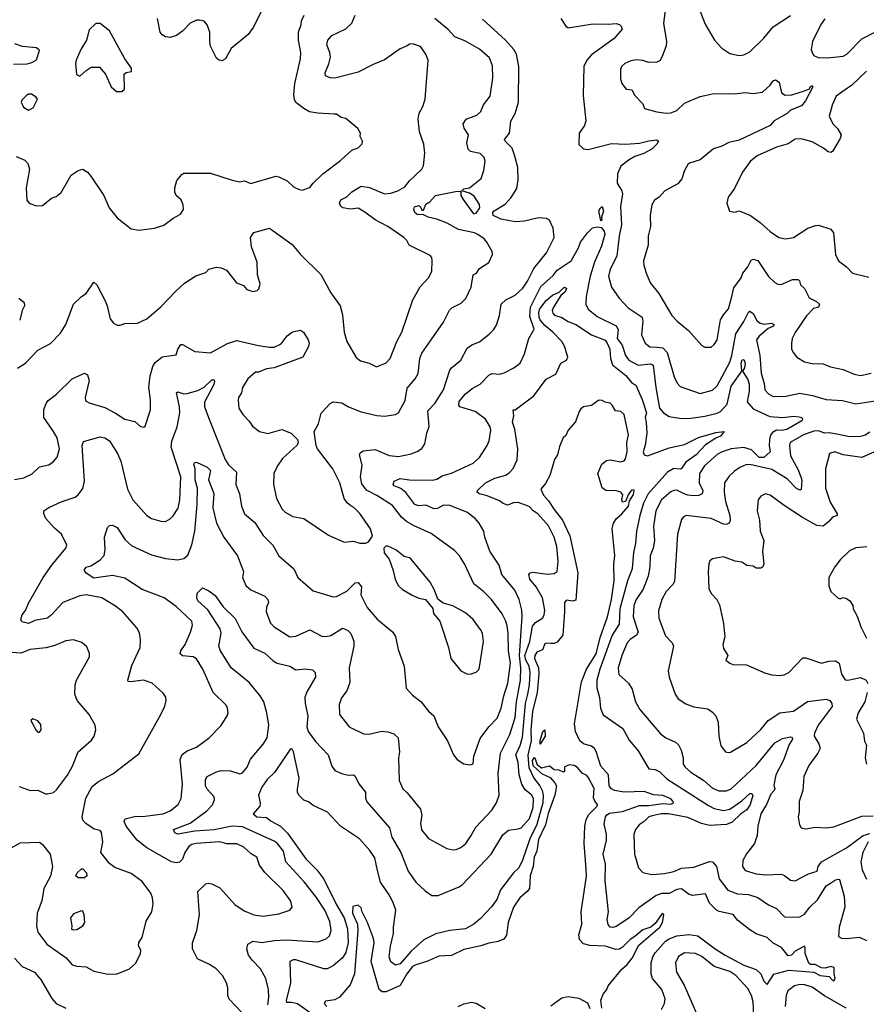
# Model space of a CAD drawing. Extents: x 1245515 to 1420776, y 606314 to 671314.
# Tile 25 of 256: x 1261878 to 1267323, y 641639 to 647976. Entities that reach past the tile are written whole.
import ezdxf

# ---------------------------------------------------------------- set-up
doc = ezdxf.new("R2010")
doc.units = 0

msp = doc.modelspace()

# ---------------------------------------------------------------- linework, layer by layer
at = {"layer": '0CON10XD'}
for points in [[(1266042.1, 648135), (1266018.2, 647955), (1266038.9, 647835), (1266035, 647807.5), (1266012.5, 647745), (1265996.8, 647713.2), (1265976.9, 647703.1), (1265925, 647700.6), (1265885, 647713.1), (1265845, 647716.9), (1265808.3, 647711.7), (1265770, 647695), (1265749.2, 647675), (1265741.4, 647655), (1265741.4, 647595), (1265750.8, 647565), (1265778.3, 647528.3), (1265815.2, 647525.2), (1265835, 647488.6), (1265886.2, 647435), (1265897.5, 647405), (1265975, 647383.3), (1266035, 647375.5), (1266065, 647377.7), (1266105, 647392.7), (1266155, 647439.5), (1266255, 647482.5), (1266335, 647498.9), (1266438.9, 647501.1), (1266475, 647499.1), (1266545, 647507.1), (1266595, 647502.2), (1266655, 647510), (1266705, 647554.4), (1266725, 647581.9), (1266738.3, 647588.3), (1266763.6, 647573.6), (1266778.1, 647505), (1266800.6, 647490.6), (1266845, 647492.9), (1266925, 647517.8), (1266958.6, 647531.4), (1266962.7, 647545), (1266975, 647552), (1266979.4, 647545), (1266931.6, 647455), (1266907.2, 647422.8), (1266835, 647393.5), (1266815, 647372.1), (1266730.5, 647325), (1266705, 647294.6), (1266505, 647201.4), (1266438.6, 647185), (1266395, 647161.6), (1266341.1, 647145), (1266255.4, 647074.6), (1266186.4, 647053.6), (1266175, 647043.8), (1266155, 647006.7), (1266137.7, 646952.3), (1266111.2, 646918.8), (1266026.7, 646875), (1265990.8, 646835), (1265962, 646815), (1265944.5, 646785.5), (1265933.1, 646715), (1265935.6, 646645), (1265919.4, 646585), (1265921.1, 646525), (1265889.2, 646425), (1265891.5, 646395), (1265911.8, 646335), (1265935, 646280.8), (1265988.6, 646215), (1266072.2, 646072.2), (1266105.8, 646035), (1266179.2, 645975), (1266265, 645879.2), (1266285, 645868.6), (1266325, 645869.2), (1266344, 645885), (1266363.4, 645916.6), (1266386.5, 646045), (1266404, 646076), (1266437.5, 646115), (1266456.4, 646186.4), (1266470.5, 646249.5), (1266518.5, 646315), (1266530, 646345), (1266562.2, 646385), (1266582.3, 646427.7), (1266595, 646435.6), (1266625.3, 646425.3), (1266693.8, 646323.8), (1266734.2, 646285), (1266754.6, 646274.6), (1266775, 646272.9), (1266847.5, 646305), (1266885, 646304), (1266894, 646295), (1266900, 646270), (1266925.4, 646245.4), (1266955, 646186.2), (1267003.2, 646163.2), (1267022.9, 646145), (1267015, 646125.8), (1266983.2, 646116.8), (1266939.2, 646070.8), (1266865, 645963.8), (1266847.1, 645925), (1266841.4, 645895), (1266842.7, 645857.3), (1266852.5, 645835), (1266876, 645805), (1266925, 645773.3), (1266975, 645762.5), (1267045, 645761.9), (1267092, 645742), (1267175, 645724.2), (1267245, 645694.3)], [(1261855, 647096.4), (1261911.5, 647071.5), (1261931.2, 647051.2), (1261941.5, 647015), (1261920.8, 646895), (1261923.3, 646815), (1261940, 646795), (1261985, 646777.5), (1262025, 646780), (1262082.7, 646827.3), (1262112.5, 646837.5), (1262145.6, 646864.4), (1262210, 646975), (1262255, 647006.2), (1262283.6, 647013.6), (1262313.3, 646995), (1262335, 646970), (1262420, 646845), (1262453.8, 646765), (1262505, 646700), (1262595, 646631.2), (1262645, 646621.2), (1262745, 646634.2), (1262805, 646654), (1262865, 646698), (1262912.5, 646725), (1262931.2, 646755), (1262928.8, 646785), (1262916.1, 646816.1), (1262884.1, 646844.1), (1262876.4, 646866.4), (1262876.2, 646895), (1262889.3, 646940.7), (1262920.5, 646979.5), (1262935, 646988.8), (1263105, 646988.6), (1263243.8, 646943.8), (1263295, 646931.9), (1263325, 646939.1), (1263365, 646922.2), (1263525, 646970), (1263545, 646965.8), (1263598.3, 646938.3), (1263639.5, 646899.5), (1263675, 646883.3), (1263695, 646880), (1263745, 646896.2), (1263766, 646925), (1263828, 646985), (1263940.8, 647069.2), (1264015, 647137.5), (1264055, 647152.5), (1264081.7, 647178.3), (1264082.5, 647195), (1264067.5, 647225), (1264070, 647245), (1264052.5, 647275), (1263975, 647340), (1263945, 647346.7), (1263915, 647367.5), (1263900.7, 647369.3), (1263795, 647374.5), (1263743.1, 647383.1), (1263704.7, 647404.7), (1263655, 647444), (1263645, 647462.5), (1263641.1, 647495), (1263646.9, 647565), (1263684.3, 647725), (1263687.1, 647765), (1263670.8, 647845), (1263670.6, 647895), (1263688.6, 647945), (1263690.8, 647969.2), (1263708, 648005)], [(1261865, 645733.8), (1261915.8, 645765), (1261995, 645850), (1262077.4, 645892.6), (1262141.3, 645958.7), (1262175.4, 646014.6), (1262224.2, 646145), (1262275.9, 646194.1), (1262306.6, 646213.4), (1262355, 646286.7), (1262375, 646270), (1262427, 646167), (1262441.1, 646135), (1262460, 646050), (1262482.1, 646022.1), (1262505, 646010), (1262525, 646010), (1262555, 646020.8), (1262635, 646024), (1262695, 646050), (1262785, 646129.2), (1262881.8, 646228.2), (1262938.9, 646281.1), (1263011.3, 646328.7), (1263075, 646348.8), (1263095, 646370), (1263145, 646383.3), (1263175, 646380), (1263207.5, 646365), (1263273.6, 646283.6), (1263317.5, 646265), (1263339.3, 646239.3), (1263377, 646227), (1263405, 646232.5), (1263416.2, 646245), (1263423.8, 646275), (1263408, 646335), (1263405.6, 646415), (1263369.5, 646515), (1263362.9, 646575), (1263385, 646605.6), (1263485, 646634.3), (1263629.7, 646529.7), (1263684.7, 646464.7), (1263815, 646335.8), (1263879.1, 646219.1), (1263940, 646135), (1263954.4, 646075.6), (1263965.6, 645965), (1263982.5, 645905), (1264041.3, 645801.3), (1264069.7, 645779.7), (1264126.6, 645766.6), (1264172.7, 645742.7), (1264235, 645768.6), (1264260, 645795), (1264304.6, 645905.4), (1264335.9, 645964.1), (1264405.8, 646174.2), (1264453.7, 646256.3), (1264507.5, 646315), (1264529.2, 646355), (1264532, 646425), (1264528.8, 646445), (1264519.1, 646459.1), (1264383.3, 646525), (1264367.5, 646555), (1264348, 646575), (1264245, 646644.4), (1264165, 646688.1), (1264097.1, 646737.1), (1264055, 646763.5), (1264005, 646757.2), (1263956, 646765), (1263942.9, 646775), (1263934.4, 646795), (1263943.8, 646816.2), (1263982.8, 646837.2), (1264015, 646867.8), (1264075, 646904.6), (1264127.2, 646897.2), (1264225, 646855.6), (1264265, 646859.2), (1264310, 646875), (1264355, 646900), (1264385, 646938.8), (1264463.8, 647015), (1264476.2, 647035), (1264483.4, 647116.6), (1264478.2, 647175), (1264450, 647255), (1264440.8, 647335), (1264447.5, 647375), (1264471.7, 647418.3), (1264486, 647465), (1264505.6, 647715), (1264490.6, 647755), (1264455, 647802.9), (1264405, 647821.4), (1264385, 647818.6), (1264371.1, 647808.9), (1264325, 647788.1), (1264225, 647718.5), (1264151.2, 647688.8), (1264055, 647638.9), (1263905, 647598.9), (1263875, 647601.4), (1263845.8, 647615.8), (1263843.3, 647635), (1263867.5, 647692.5), (1263877.1, 647735), (1263873.1, 647765), (1263853.9, 647815), (1263860.3, 647845), (1263885, 647874.6), (1263975, 647917.9), (1264015.3, 647954.7), (1264035.4, 648005)], [(1263434.7, 648035.3), (1263378.8, 647925), (1263348.3, 647881.7), (1263239.3, 647790.7), (1263202, 647725), (1263178.8, 647711.2), (1263157.6, 647717.6), (1263145, 647729.2), (1263106.2, 647805), (1263100.4, 647835), (1263101.9, 647895), (1263085, 647943.3), (1263065, 647966), (1263035, 647974.2), (1263015, 647972.5), (1262975, 647954.2), (1262925, 647902.5), (1262886.2, 647875), (1262845, 647861.9), (1262815.6, 647865.6), (1262795, 647878), (1262781.4, 647895), (1262764.3, 647985)], [(1266253.3, 648035), (1266287.4, 647947.4), (1266347.5, 647845), (1266393.2, 647793.2), (1266445, 647759.2), (1266505, 647745.8), (1266535, 647750.8), (1266575, 647769.2), (1266665, 647857.3), (1266725, 647929.5), (1266835, 648003.1)], [(1261825, 642645.8), (1261882.1, 642677.9), (1262005, 642682.5), (1262025, 642668), (1262075, 642606.2), (1262089.6, 642525), (1262076.2, 642463.8), (1262034.4, 642385), (1262020, 642305), (1261991.5, 642225), (1261985.6, 642145), (1261995, 642103.8), (1262052.9, 642025), (1262177.4, 641937.4), (1262215, 641893.1), (1262245, 641884.5), (1262305, 641881.2), (1262355, 641851.9), (1262445, 641833.1), (1262505, 641835.6), (1262583.5, 641866.5), (1262625.4, 641904.6), (1262655.7, 641965), (1262657.7, 641987.7), (1262643.3, 642015), (1262643.6, 642036.4), (1262665, 642070), (1262691.4, 642175), (1262727.5, 642235), (1262737.1, 642285), (1262732.9, 642325), (1262720.8, 642355), (1262665, 642428.8), (1262595, 642480), (1262490.2, 642520.2), (1262456, 642545), (1262400.6, 642615), (1262412.6, 642685), (1262403.8, 642745), (1262395, 642757.6), (1262357.1, 642767.1), (1262303.1, 642803.1), (1262284.6, 642825), (1262280.4, 642845), (1262302.9, 642965), (1262345, 643040), (1262385, 643073.6), (1262478.3, 643121.7), (1262645, 643252), (1262786.2, 643505), (1262812.3, 643557.7), (1262821.2, 643595), (1262818, 643615), (1262801.9, 643641.9), (1262731.2, 643705), (1262675.5, 643725.5), (1262593.8, 643713.8), (1262576.7, 643716.7), (1262573.8, 643725), (1262599.8, 643820.2), (1262652.5, 643935), (1262655.8, 643985), (1262648.9, 644028.9), (1262631.3, 644061.3), (1262542.5, 644165), (1262495, 644201.9), (1262405.6, 644255.6), (1262305, 644273.8), (1262265, 644268.8), (1262155, 644224.3), (1262083.6, 644145), (1262056.4, 644123.6), (1261975, 644108.8), (1261935, 644090.4), (1261891.4, 644101.4), (1261885.8, 644115.8), (1261894, 644146), (1261915.7, 644174.3), (1261935, 644221.2), (1262028.9, 644385), (1262084.7, 644465.3), (1262174.3, 644575), (1262181.4, 644595), (1262148, 644665), (1262103.1, 644703.1), (1262046.4, 644766.4), (1262032.5, 644795), (1262033.8, 644815), (1262065, 644837.5), (1262145, 644872.9), (1262235, 644902.5), (1262255, 644918.6), (1262285, 644958), (1262295.4, 645005), (1262280, 645235), (1262288.8, 645261.2), (1262395, 645290.8), (1262425, 645285.4), (1262456.6, 645266.6), (1262508, 645185), (1262529.7, 645135), (1262572.1, 644955), (1262605.3, 644885.3), (1262695, 644784.3), (1262725, 644765.6), (1262785, 644748.1), (1262815, 644747.1), (1262846.4, 644763.6), (1262865, 644782), (1262897.3, 644832.7), (1262908.7, 644885), (1262915.3, 645035), (1262851.4, 645225), (1262857.5, 645262.5), (1262891.8, 645355), (1262907.5, 645445), (1262906.6, 645485), (1262886.2, 645575), (1262895, 645582), (1262935, 645568.6), (1262955, 645569.4), (1263025, 645588.9), (1263065, 645611.5), (1263115, 645658.1), (1263128.9, 645658.9), (1263132.2, 645645), (1263125.3, 645625), (1263066.2, 645515), (1263067.5, 645485), (1263095.8, 645405.8), (1263200, 645145), (1263221.4, 645111.4), (1263273.1, 645063.1), (1263268.9, 644985), (1263291.9, 644925), (1263304.5, 644845), (1263325, 644796.2), (1263390.2, 644740.2), (1263445, 644657.1), (1263506.9, 644595), (1263545, 644526), (1263642.4, 644442.4), (1263668, 644385), (1263765, 644299.2), (1263895, 644261.9), (1263915, 644264.4), (1263981.8, 644298.2), (1264035, 644352.5), (1264055, 644353.8), (1264076.6, 644326.6), (1264072.5, 644275), (1264114, 644194), (1264177.4, 644117.4), (1264275, 644037.1), (1264296.2, 644006.2), (1264313.2, 643923.2), (1264350, 643815), (1264364.3, 643674.3), (1264405, 643628), (1264458.3, 643588.3), (1264508, 643525), (1264542, 643495), (1264568.9, 643425), (1264630, 643335), (1264668.8, 643245), (1264691.2, 643215), (1264735, 643186.7), (1264775, 643180), (1264793.9, 643186.1), (1264799.4, 643235), (1264840.7, 643349.3), (1264895, 643424.2), (1264949.5, 643480.5), (1264975.9, 643545), (1264992.6, 643625), (1265017.7, 643705), (1265034.8, 643835), (1265021.1, 643915), (1265020, 644025), (1265013.6, 644075), (1265005.9, 644105), (1264982.1, 644152.1), (1264913.5, 644243.5), (1264863.9, 644293.9), (1264800, 644345), (1264738.6, 644475), (1264706.3, 644526.3), (1264675, 644560), (1264525, 644670), (1264415, 644717.7), (1264366.6, 644746.6), (1264333.8, 644775), (1264275, 644849.6), (1264175, 644913.3), (1264108.9, 644948.9), (1264079.3, 644989.3), (1264071.2, 645035), (1264081.4, 645108.6), (1264064, 645175), (1264069.2, 645190.8), (1264088.3, 645201.7), (1264165, 645209.3), (1264255, 645171.5), (1264315, 645164.6), (1264395, 645181.5), (1264435, 645197.1), (1264463.6, 645216.4), (1264484.4, 645245.6), (1264495.7, 645315), (1264512.1, 645357.9), (1264502.2, 645457.8), (1264548.9, 645505), (1264603.9, 645595), (1264645, 645720), (1264655, 645735.8), (1264714.4, 645785), (1264757.1, 645862.9), (1264786.8, 645883.2), (1264835, 645902.9), (1264896.9, 645953.1), (1264925, 645980), (1264945, 646011.2), (1264965, 646073.3), (1264974.2, 646145), (1265005, 646172.5), (1265065, 646204.3), (1265115, 646247.5), (1265145, 646293.1), (1265184.2, 646375.8), (1265266.2, 646475), (1265315.6, 646575), (1265309.2, 646635), (1265286.2, 646685), (1265267.3, 646697.3), (1265215, 646701.1), (1265125, 646679.6), (1265065, 646674.6), (1264975, 646692.3), (1264922.9, 646715), (1264920.8, 646735), (1264929.2, 646745), (1265000.5, 646789.5), (1265039.1, 646830.9), (1265075, 646890.8), (1265084.2, 646945), (1265081.8, 647025), (1265062.6, 647097.4), (1265045, 647149.4), (1265000, 647195), (1264996.7, 647205), (1265028.2, 647245), (1265037.1, 647322.9), (1265065, 647372.5), (1265085.9, 647445), (1265088.6, 647675), (1265073.3, 647755), (1265055.4, 647785), (1265003.2, 647845), (1264855, 647980.7)], [(1262095, 645325.8), (1262032.9, 645415), (1262033.6, 645466.4), (1262048.1, 645505), (1262061.5, 645525), (1262114.7, 645565.3), (1262215, 645664.5), (1262295, 645700.8), (1262315, 645691.2), (1262325.6, 645655), (1262299.2, 645545), (1262302.4, 645522.4), (1262325, 645510), (1262425, 645480), (1262495, 645444.3), (1262555, 645404.3), (1262619.1, 645389.1), (1262655, 645357.5), (1262677, 645353), (1262685, 645360), (1262720, 645465), (1262719.1, 645529.1), (1262708.7, 645611.3), (1262718.2, 645685), (1262733.6, 645745), (1262749.1, 645770.9), (1262795, 645806.4), (1262885, 645818.8), (1262894.5, 645855.5), (1262913.8, 645885), (1262925, 645886), (1263005, 645840), (1263105, 645832.7), (1263215, 645891.3), (1263275, 645911.8), (1263415, 645880), (1263485, 645867.8), (1263515, 645868.5), (1263560.2, 645889.8), (1263598.3, 645941.7), (1263633, 645967), (1263685, 645977.5), (1263702.5, 645965), (1263734, 645915), (1263739.2, 645895), (1263735, 645872.5), (1263698.8, 645805), (1263515.5, 645734.5), (1263465, 645728.8), (1263415, 645707.5), (1263395, 645707.5), (1263345.6, 645664.4), (1263311.1, 645608.9), (1263304.2, 645575), (1263285.8, 645545), (1263282.7, 645527.3), (1263288.6, 645475), (1263314.2, 645435), (1263355, 645393.3), (1263375, 645360), (1263420, 645325), (1263473.6, 645313.6), (1263565, 645338), (1263625, 645314.2), (1263664.3, 645274.3), (1263670, 645255), (1263663.2, 645236.8), (1263568.5, 645151.5), (1263535.7, 645105), (1263512, 645055), (1263510, 644985), (1263530.8, 644895), (1263566, 644825), (1263585, 644805.8), (1263635, 644777.8), (1263705.6, 644765.6), (1263865, 644657.5), (1263965, 644614), (1264025, 644620), (1264065, 644606), (1264103.9, 644606.1), (1264122.5, 644615), (1264147, 644653), (1264135, 644700), (1264065, 644798.8), (1264027.4, 644837.4), (1264008.2, 644848.2), (1263985, 644867.1), (1263965.5, 644895), (1263936.9, 644995), (1263892.9, 645085), (1263792.9, 645215), (1263784.3, 645235), (1263771.2, 645325), (1263801.1, 645375), (1263816.5, 645443.5), (1263875, 645506.7), (1263895, 645516), (1263949.7, 645509.7), (1263992.5, 645485), (1264075, 645451.4), (1264175, 645429.4), (1264225, 645424.3), (1264295, 645436), (1264315, 645446), (1264357.5, 645525), (1264370, 645605), (1264422.5, 645665), (1264440.9, 645699.1), (1264452.5, 645795), (1264465, 645830.8), (1264523.8, 645915), (1264605, 646028.8), (1264643.4, 646106.6), (1264658.4, 646121.6), (1264717.5, 646152.5), (1264748.4, 646181.6), (1264781.8, 646255), (1264795, 646333.8), (1264815.4, 646344.6), (1264835, 646374.4), (1264896.2, 646413.8), (1264918.6, 646465), (1264917.5, 646485), (1264882, 646545), (1264866, 646565), (1264825, 646594.2), (1264804.4, 646604.4), (1264700, 646625), (1264627.2, 646667.2), (1264561.6, 646691.6), (1264505, 646704.6), (1264475, 646720), (1264435, 646722.9), (1264419.5, 646735), (1264412.1, 646755), (1264418.3, 646771.7), (1264445, 646780), (1264458.4, 646768.4), (1264465, 646751.2), (1264475, 646751.2), (1264490, 646790), (1264515.4, 646804.6), (1264552, 646845), (1264680.7, 646870.7), (1264711.7, 646871.7), (1264716.2, 646866.2), (1264716.5, 646845), (1264729.9, 646819.9), (1264797.6, 646727.6), (1264815, 646730.3), (1264838.4, 646765), (1264835.9, 646785.9), (1264800.9, 646840.9), (1264770.5, 646860.5), (1264722.5, 646875), (1264735, 646887.3), (1264771.2, 646895), (1264846, 646955), (1264864, 647005), (1264871.4, 647065), (1264865, 647088.8), (1264838.8, 647115), (1264777.2, 647127.2), (1264762.2, 647142.2), (1264753.6, 647183.6), (1264765.5, 647235.5), (1264737.6, 647277.6), (1264731.4, 647305), (1264750.8, 647335), (1264817.4, 647362.6), (1264843.8, 647385), (1264861.3, 647428.7), (1264904.3, 647485), (1264922.1, 647602.1), (1264918.3, 647678.3), (1264899.8, 647729.8), (1264835, 647787.1), (1264745, 647838.9), (1264675.9, 647865.9), (1264633.3, 647913.3), (1264548.6, 647985)], [(1262535, 647513.3), (1262551.7, 647528.3), (1262550, 647625), (1262563, 647637), (1262596.7, 647643.3), (1262597.5, 647665), (1262553.9, 647723.9), (1262456.7, 647905), (1262395, 647952.5), (1262368.3, 647951.7), (1262325, 647910), (1262308, 647845), (1262272, 647785), (1262242, 647715), (1262236.2, 647695), (1262243, 647623), (1262265, 647612.5), (1262305, 647650), (1262338.3, 647671.7), (1262391.7, 647671.7), (1262430, 647625), (1262467.5, 647545), (1262500, 647515), (1262535, 647513.3)], [(1265359.4, 647985), (1265390, 647935), (1265405, 647923.1), (1265565, 647950.6), (1265665, 647947.5), (1265715, 647952.5), (1265736.2, 647945), (1265746.2, 647935), (1265752.5, 647915), (1265702, 647855), (1265555, 647750), (1265526.4, 647715), (1265505.5, 647675), (1265501.7, 647488.3), (1265520, 647325), (1265510.5, 647295), (1265477.5, 647245), (1265475, 647173.3), (1265503.3, 647145), (1265535, 647140.6), (1265685, 647180), (1265775.4, 647175.4), (1265865, 647181.3), (1265925, 647197.3), (1265975, 647203.3), (1265985.8, 647195), (1265976, 647175), (1265945, 647145.8), (1265892.5, 647115), (1265833.8, 647095), (1265797.1, 647075), (1265745, 647032.9), (1265722.9, 646985), (1265721.5, 646925), (1265751.5, 646875), (1265755.9, 646855), (1265743.3, 646775), (1265749.4, 646655), (1265734.3, 646585.7), (1265718.8, 646455), (1265675, 646371.2), (1265665.5, 646325), (1265684.4, 646255), (1265733.2, 646183.2), (1265790.7, 646120.7), (1265881.9, 646061.9), (1265886.8, 646035), (1265878.1, 645948.1), (1265900.5, 645895), (1265930.3, 645870.3), (1265975, 645868.2)], [(1267057.4, 647982.6), (1267031.4, 647945), (1266978.1, 647835), (1266969.2, 647785), (1266974.2, 647764.2), (1266985.9, 647745.9), (1267013.2, 647733.2), (1267075, 647730.5), (1267175, 647741.1), (1267198.2, 647755), (1267295, 647853.3), (1267382.6, 647897.4)], [(1261845, 647823.9), (1261895, 647806.9), (1261986.5, 647796.5), (1262001.2, 647785), (1262002.9, 647775), (1261984.5, 647715.5), (1261955, 647697.8), (1261925, 647689.5), (1261838.5, 647688.5)], [(1267323.6, 647645), (1267227.7, 647552.3), (1267202.5, 647535), (1267129.4, 647485), (1267103.5, 647426.5), (1267084.4, 647355.6), (1267107.5, 647305), (1267138.6, 647275), (1267162.5, 647235), (1267155, 647211.2), (1267105, 647128.8), (1267095, 647122), (1267077.5, 647125), (1267048.5, 647148.5), (1266975, 647190), (1266905, 647208.6), (1266865, 647206.9), (1266821.7, 647178.3), (1266745, 647155.4), (1266620.5, 647099.5), (1266575.6, 647064.4), (1266527.5, 646995), (1266475, 646890), (1266434, 646835), (1266426.1, 646796.1), (1266443.6, 646743.6), (1266475, 646737.5), (1266505, 646746.2), (1266578.8, 646715), (1266641.1, 646671.1), (1266703.9, 646613.9), (1266761.2, 646575), (1266804.2, 646565.8), (1266855, 646574.4), (1266946.2, 646635), (1266997.3, 646652.7), (1267015, 646654), (1267095, 646627.1), (1267111.4, 646605), (1267126, 646465), (1267144, 646425), (1267195, 646386.2), (1267234.3, 646344.3), (1267338.8, 646318.8)], [(1261935, 647393.3), (1261965, 647410), (1261992.5, 647465), (1261985, 647477.5), (1261955, 647496.7), (1261935, 647496.2), (1261921.7, 647488.3), (1261891.7, 647458.3), (1261887.5, 647445), (1261903.6, 647413.6), (1261935, 647393.3)], [(1265615, 646682), (1265604, 646745), (1265613.1, 646765), (1265625, 646774.2), (1265633.1, 646743.1), (1265621.2, 646705), (1265622.5, 646685), (1265615, 646682)], [(1263307.1, 641587.1), (1263225, 641671.5), (1263216.2, 641695), (1263217.3, 641745), (1263207.8, 641777.8), (1263183.6, 641823.6), (1263138.9, 641868.9), (1263100, 641895), (1263022.2, 641932.2), (1262989.2, 641995), (1262990, 642035), (1263017.8, 642115), (1263035.6, 642215), (1263023.8, 642365), (1263075, 642413.3), (1263095, 642418.8), (1263115, 642413.8), (1263165, 642388.8), (1263261.8, 642281.8), (1263321.4, 642241.4), (1263385, 642214), (1263445, 642206.7), (1263545, 642220.8), (1263614.6, 642245.4), (1263630.6, 642265), (1263621.9, 642301.9), (1263571.9, 642371.9), (1263455, 642487.8), (1263420.9, 642535), (1263403.1, 642585), (1263366.8, 642606.8), (1263320.1, 642650.1), (1263275, 642671.8), (1263211.4, 642671.4), (1263165, 642683.9), (1263012.5, 642675), (1262985, 642667.3), (1262966.9, 642655), (1262940, 642615), (1262925, 642573.8), (1262905, 642553.8), (1262885, 642548.8), (1262855, 642556.7), (1262695, 642646.2), (1262634.6, 642695), (1262563.5, 642785), (1262550, 642815), (1262556.4, 642833.6), (1262625, 642850.8), (1262667.3, 642847.3), (1262801.2, 642865), (1262845.7, 642885), (1262898.1, 642925), (1262916, 642964), (1262925.3, 643055), (1262909.5, 643215), (1262922.2, 643247.8), (1262955, 643271.1), (1263015.4, 643294.6), (1263096.6, 643353.4), (1263175, 643433.3), (1263212, 643495), (1263218, 643515), (1263215.7, 643545), (1263205.8, 643565), (1263121.9, 643645), (1263055.4, 643795.4), (1263015, 643862.5), (1262995, 643875.6), (1262925, 643882.5), (1262910, 643895), (1262914.4, 643915), (1262943.1, 643955), (1262976.5, 644035), (1262989.8, 644080.2), (1262985.4, 644105), (1262885, 644198.7), (1262807.1, 644255), (1262665, 644309.3), (1262555, 644382.7), (1262475, 644399.2), (1262355, 644382.5), (1262305, 644413.3), (1262293.6, 644433.6), (1262305, 644452.9), (1262335, 644461.1), (1262393.2, 644496.8), (1262421.4, 644528.6), (1262428.9, 644565), (1262423.5, 644645), (1262442.2, 644707.8), (1262455, 644721.2), (1262475, 644723.8), (1262505, 644708.6), (1262557.4, 644627.4), (1262600.4, 644590.4), (1262725, 644531.5), (1262815, 644508.8), (1262895, 644500.5), (1262935, 644508.1), (1262959.2, 644530.8), (1262985, 644596), (1263005.2, 644685), (1263020.6, 644855), (1263021.7, 644961.7), (1263006.7, 645015), (1263005.8, 645085.8), (1262998.8, 645115), (1263002.5, 645125), (1263015, 645127.5), (1263085, 645096.5), (1263105.7, 645075), (1263093.3, 645015), (1263126.9, 644926.9), (1263120, 644835), (1263144.7, 644734.7), (1263190.9, 644645), (1263279.1, 644525), (1263317.8, 644425), (1263311.9, 644385), (1263332.5, 644335), (1263365, 644305.6), (1263455, 644265.6), (1263474.3, 644245), (1263478.6, 644225), (1263465.8, 644194.2), (1263462.5, 644165), (1263491.1, 644091.1), (1263515, 644068), (1263615, 644004.4), (1263655, 644008.1), (1263745, 644050), (1263820.8, 644009.2), (1263845, 644005.6), (1263878.3, 644011.7), (1263955, 644060), (1263986.3, 644046.3), (1264007.5, 644025), (1264026.6, 643976.6), (1264028.1, 643945), (1263998, 643805), (1264000.7, 643709.3), (1263983, 643657), (1263948.9, 643611.1), (1263932, 643568), (1263934.4, 643505), (1263997.5, 643425), (1264090.3, 643380.3), (1264125, 643377.5), (1264205, 643396.4), (1264245, 643392.5), (1264285, 643379.4), (1264312.5, 643355), (1264321.9, 643265), (1264314.5, 643224.5), (1264318.9, 643078.9), (1264342.9, 643025), (1264370.3, 643000.3), (1264456.9, 642895), (1264465.6, 642855), (1264455.7, 642805.7), (1264461.5, 642761.5), (1264507, 642707), (1264625, 642641.9), (1264663.4, 642633.4), (1264685, 642635.6), (1264715, 642647.5), (1264746.7, 642675), (1264782.9, 642725), (1264811.8, 642778.2), (1264915, 642887.5), (1264945.5, 642935), (1264962.7, 642985), (1264956.6, 643125), (1264970.6, 643255), (1265030.2, 643375), (1265065.2, 643484.8), (1265073, 643585), (1265099.8, 643725), (1265101.4, 643805), (1265092.3, 643885), (1265109.5, 644135), (1265108.2, 644175), (1265089.6, 644245), (1265062.1, 644305), (1264979.6, 644405), (1264962.7, 644465), (1264901.5, 644555), (1264870, 644645), (1264862.9, 644685), (1264834, 644735), (1264807.1, 644765), (1264755, 644805.6), (1264645, 644848.5), (1264605, 644851.8), (1264565, 644831.1), (1264545, 644827.3), (1264491.1, 644851.1), (1264445, 644847.8), (1264419.4, 644855), (1264362.2, 644932.3), (1264329.2, 644959.2), (1264287.5, 644975), (1264280.8, 644985), (1264287.5, 645005), (1264325, 645022.5), (1264385, 645014.6), (1264533.3, 645013.3), (1264560.1, 645019.9), (1264595, 645040.4), (1264655, 645057.8), (1264795, 645122.5), (1264835, 645159.2), (1264884.2, 645235), (1264896.9, 645265), (1264907.5, 645335), (1264904.2, 645355), (1264874.4, 645405), (1264806.9, 645455), (1264710, 645485), (1264702.5, 645495), (1264705, 645518), (1264743.3, 645566.7), (1264788.2, 645601.8), (1264839.4, 645630.6), (1264895, 645688.1), (1264915, 645698.1), (1264965, 645694.4), (1264995, 645704.4), (1265055.5, 645734.5), (1265096.2, 645765), (1265124.4, 645825.6), (1265152.5, 645925), (1265186.2, 645983.8), (1265159.8, 646065), (1265162.5, 646125), (1265230.4, 646259.6), (1265309.3, 646330.7), (1265336, 646364), (1265424.7, 646425), (1265471.9, 646508.1), (1265485.6, 646544.4), (1265529.1, 646605), (1265563.2, 646636.8), (1265595, 646644.1), (1265618.3, 646638.3), (1265637.6, 646615), (1265641.5, 646595), (1265620.6, 646519.4), (1265575, 646415.6), (1265547, 646325), (1265521.1, 646195), (1265520, 646145), (1265535, 646113.3), (1265592.2, 646065), (1265715, 646006.2), (1265727, 645983), (1265721.2, 645925), (1265752.3, 645882.3), (1265775.4, 645815), (1265795.4, 645785), (1265855, 645752.8), (1265935, 645761.2), (1265952.6, 645752.6), (1265969.6, 645609.6), (1265993.5, 645475), (1266019.4, 645445), (1266055, 645423.3), (1266135, 645410.2), (1266195, 645411.1), (1266285.2, 645424.8), (1266365, 645444.4), (1266385.2, 645454.8), (1266429.2, 645500.8), (1266455, 645617.1), (1266523.1, 645715), (1266518.2, 645765), (1266525, 645787.3), (1266535, 645790), (1266543.6, 645765), (1266539.5, 645735), (1266527.1, 645715), (1266561.5, 645661.5), (1266569.1, 645630.9), (1266569.3, 645585), (1266557.2, 645517.2), (1266595, 645471.8), (1266702, 645422), (1266786.6, 645416.6), (1266855, 645423.8), (1266890.7, 645420.7), (1266908, 645415), (1266911.9, 645405), (1266907.5, 645395), (1266811.2, 645338.8), (1266775, 645331.5), (1266745, 645333.9), (1266720.3, 645319.7), (1266708, 645302), (1266701.1, 645275), (1266698.6, 645235), (1266704.2, 645195), (1266665, 645158.6), (1266635, 645158.1), (1266585, 645208.6), (1266535, 645223.2), (1266455, 645213.8), (1266395.6, 645194.4), (1266365, 645177.6), (1266281.8, 645105), (1266251.1, 645055), (1266249.1, 644995), (1266271.1, 644945), (1266267.8, 644925), (1266245.3, 644914.7), (1266215, 644911.8), (1266175, 644915.8), (1266152.2, 644925), (1266105, 644947.1), (1266085, 644946.4), (1266065, 644937.3), (1266005, 644886.2), (1265968.8, 644815), (1265955.3, 644715.3), (1265960.3, 644625), (1265951.8, 644575), (1265932.2, 644525), (1265930.9, 644455), (1265921.2, 644395), (1265888.8, 644311.2), (1265843.6, 644245), (1265827.5, 644205), (1265823.8, 644133.8), (1265855.9, 644034.1), (1265845.5, 644015), (1265805, 643987.1), (1265784.6, 643965), (1265750.6, 643885), (1265727.7, 643805), (1265730.9, 643760.9), (1265794, 643705), (1265818.3, 643668.3), (1265839.4, 643585), (1265867.3, 643537.3), (1265999.2, 643379.2), (1266034.1, 643354.1), (1266095.8, 643325.8), (1266115, 643308.6), (1266132.5, 643275), (1266145.5, 643225), (1266145.6, 643185), (1266158.1, 643165), (1266195, 643133.1), (1266279.2, 643079.2), (1266335, 643030.8), (1266375, 643013.9), (1266425, 643013.2), (1266455, 643025.4), (1266615, 643176.8), (1266735, 643320.9), (1266785, 643349.2), (1266835, 643360.4), (1266846.1, 643356.1), (1266849.1, 643345), (1266828.1, 643311.9), (1266790.1, 643209.9), (1266742.2, 643115), (1266729.1, 643049.1), (1266734.1, 643025), (1266730, 643015), (1266709.1, 642990.9), (1266681.9, 642925), (1266644, 642865), (1266625.6, 642785.6), (1266622, 642725), (1266604, 642675), (1266551.9, 642608.1), (1266528.8, 642565), (1266526.2, 642525), (1266545, 642500.9), (1266615, 642478.5), (1266675, 642473.2), (1266775, 642476.6), (1266797.3, 642467.3), (1266835, 642438.8), (1266865, 642434.5), (1266951, 642479), (1267006.9, 642495), (1267013.3, 642525), (1267036, 642555), (1267195, 642646.9), (1267302.7, 642725), (1267345, 642738.2)], [(1263474.3, 641635), (1263480.8, 641685), (1263478.2, 641735), (1263460.9, 641805), (1263427.3, 641867.3), (1263375, 641920), (1263350.6, 641955), (1263338.6, 641995), (1263345.8, 642025), (1263380, 642045), (1263435, 642037.5), (1263515, 642049.4), (1263595, 642052.9), (1263795, 642040.8), (1263848.9, 642061.1), (1263871.2, 642078.8), (1263882.1, 642115), (1263872.7, 642172.7), (1263841.6, 642245), (1263787, 642327), (1263706.8, 642426.8), (1263590.4, 642555), (1263576, 642625), (1263535, 642675.4), (1263515, 642689.3), (1263311.1, 642781.1), (1263245, 642785.6), (1263128.8, 642761.2), (1263005, 642753.6), (1262894.7, 642734.7), (1262875, 642741.9), (1262867.5, 642765), (1262975, 642804.7), (1263081.9, 642885), (1263118.1, 642921.9), (1263130.5, 642955), (1263128.5, 642975), (1263083.4, 643023.4), (1263073.8, 643045), (1263073.6, 643085), (1263084.4, 643105), (1263144, 643135), (1263175, 643143.8), (1263235, 643142.5), (1263295, 643123.3), (1263311.7, 643128.3), (1263341.4, 643165), (1263362.4, 643217.6), (1263445, 643312.5), (1263470, 643355), (1263480.4, 643435), (1263467.7, 643515), (1263447.7, 643585), (1263424.5, 643625), (1263355, 643710), (1263238.1, 643805), (1263169.1, 643915), (1263160, 643945), (1263173, 644027), (1263167.8, 644055), (1263087.8, 644177.7), (1263023.1, 644235), (1263016.7, 644253.3), (1263020, 644285), (1263055, 644320), (1263095, 644301.2), (1263135, 644271.2), (1263187.2, 644197.2), (1263265, 644123.1), (1263307.2, 644037.2), (1263385, 643930.9), (1263455, 643898), (1263509, 643849), (1263534.4, 643834.4), (1263614.7, 643814.7), (1263655, 643792.1), (1263715, 643797.9), (1263761.3, 643791.3), (1263778.6, 643775), (1263780, 643745), (1263727.5, 643655), (1263712.5, 643615), (1263714.6, 643575), (1263732, 643495), (1263726, 643425), (1263734, 643395), (1263781.5, 643331.5), (1263862.5, 643245), (1263885, 643172.5), (1263905, 643143.3), (1263955, 643122.5), (1263993.4, 643113.4), (1264025, 643115.6), (1264036.7, 643106.7), (1264058.9, 643058.9), (1264102.5, 643005), (1264102.5, 642965), (1264111.3, 642941.3), (1264257.1, 642775), (1264270.9, 642715), (1264329.1, 642615), (1264376.3, 642496.3), (1264425, 642426), (1264485, 642368.6), (1264529.1, 642339.1), (1264570.3, 642339.7), (1264705, 642394.4), (1264725, 642408.6), (1264910, 642605), (1264985, 642730), (1265021.3, 642758.7), (1265085, 642767.7), (1265104.2, 642775.8), (1265157.1, 642835), (1265180, 642905), (1265182.5, 642962.5), (1265171.2, 642985), (1265129.9, 643019.9), (1265107.8, 643055), (1265090, 643115), (1265083.4, 643195), (1265069, 643245), (1265096.5, 643305), (1265111.6, 643358.4), (1265132.2, 643575), (1265147.2, 643635), (1265157.6, 643695), (1265161.1, 643775), (1265154.1, 643815), (1265132.8, 643855), (1265127.7, 643885), (1265158.9, 643975), (1265176.4, 644073.6), (1265195, 644096.9), (1265242.6, 644127.4), (1265251.8, 644145), (1265255.3, 644175), (1265240, 644255), (1265200, 644325), (1265158.2, 644375), (1265152.5, 644405), (1265161.2, 644415), (1265179.4, 644420.6), (1265273.5, 644406.5), (1265315, 644411.1), (1265335, 644424.2), (1265341.8, 644488.2), (1265332.4, 644585), (1265315.9, 644645), (1265279, 644719), (1265210, 644795), (1265180, 644815), (1265155, 644843.6), (1265085, 644869.3), (1265055, 644866), (1265015, 644851.5), (1264987, 644863), (1264965, 644879.6), (1264885, 644912.3), (1264833.8, 644925), (1264821.2, 644935), (1264822, 644945), (1264874.3, 644995), (1264934.8, 645025.2), (1265004.8, 645045.2), (1265029, 645061), (1265052.7, 645087.3), (1265077.6, 645142.4), (1265082.5, 645215), (1265061.8, 645341.8), (1265048.8, 645385), (1265055.8, 645425.8), (1265052.5, 645465), (1265065, 645466.2), (1265185, 645554.5), (1265265, 645662.2), (1265325.6, 645695), (1265359.2, 645765), (1265395, 645784.3), (1265403.3, 645805), (1265382.2, 645875), (1265364.2, 645905), (1265308, 645965), (1265255, 646007.7), (1265225, 646044), (1265220.3, 646060.3), (1265216.8, 646093.2), (1265223, 646115), (1265265, 646169.5), (1265305, 646203.2), (1265347.1, 646222.9), (1265375, 646249.5), (1265385, 646254.2), (1265395, 646246.7), (1265385.4, 646225), (1265358.8, 646201.2), (1265311.5, 646125), (1265302.7, 646105), (1265307, 646087), (1265318, 646075), (1265365, 646060.4), (1265405, 646034.1), (1265455, 646014.1), (1265555, 645948.2), (1265643.6, 645913.6), (1265655, 645899.5), (1265673.9, 645855), (1265677.1, 645795), (1265691.9, 645755), (1265776.8, 645686.8), (1265812.2, 645642.2), (1265840.9, 645625), (1265881, 645531), (1265910, 645445), (1265900.4, 645415), (1265907.7, 645385), (1265911.5, 645315), (1265902, 645238), (1265887.1, 645195), (1265894.7, 645174.7), (1265915, 645168.1), (1266055, 645219.7), (1266155, 645241.8), (1266245, 645286.5), (1266355, 645318.4), (1266410, 645325), (1266385.6, 645295), (1266355, 645282.5), (1266290, 645240), (1266228.8, 645175), (1266161.6, 645128.4), (1266135, 645087.1), (1266125, 645082.5), (1266085, 645086.8), (1266044, 645065), (1265920.3, 644925), (1265890.7, 644865), (1265867, 644785), (1265844.3, 644685), (1265838.6, 644605), (1265825, 644546.2), (1265817.2, 644442.8), (1265786.7, 644365), (1265737.3, 644185), (1265734.8, 644085.2), (1265687.7, 644015), (1265609.3, 643795), (1265591.1, 643725), (1265590.3, 643675), (1265607.4, 643612.6), (1265614, 643544), (1265631.5, 643501.5), (1265757.8, 643415), (1265798.2, 643338.2), (1265855, 643271.4), (1265924.3, 643155), (1265965, 643150), (1265995.6, 643135.6), (1266041.1, 643091.1), (1266307.8, 642917.8), (1266345, 642899.8), (1266405, 642886.9), (1266445, 642894.8), (1266521.9, 642948.1), (1266575, 642996.6), (1266586.2, 642996.2), (1266592.7, 642982.7), (1266576.8, 642925), (1266555, 642890.9), (1266515.4, 642864.6), (1266459.8, 642810.2), (1266424.8, 642795.2), (1266315, 642790.2), (1266263.5, 642803.5), (1266175, 642840.5), (1266050, 642865), (1266004.7, 642864.7), (1265945, 642852.4), (1265924.4, 642845), (1265894.2, 642815.8), (1265861.5, 642795), (1265839.1, 642765), (1265828.8, 642731.2)], [(1261873.2, 646183.2), (1261906.2, 646155), (1261910, 646135), (1261894.2, 646105), (1261878.3, 646041.7)], [(1265975, 645868.2), (1266015, 645863.6), (1266042.8, 645835), (1266087, 645677), (1266106.3, 645636.3), (1266125.4, 645615.4), (1266255, 645569.5), (1266335, 645591.9), (1266365, 645620), (1266445, 645771.5), (1266459.1, 645815), (1266483.4, 645955), (1266536.4, 646033.6), (1266565, 646093.8), (1266575, 646100), (1266595, 646086.2), (1266620, 646040), (1266635.9, 646025.9), (1266665, 646017.2), (1266715, 646022.9), (1266729.2, 646015), (1266725.8, 646004.2), (1266691.7, 645988.3), (1266635, 645940.4), (1266616.4, 645915), (1266637.5, 645815), (1266648, 645702), (1266666.9, 645635), (1266670.4, 645595), (1266695, 645567.3), (1266725, 645551.8), (1266805, 645552.9), (1266895, 645571.5), (1266976.8, 645556.8), (1267065, 645531.6), (1267170, 645525), (1267255, 645503.5), (1267395, 645526)], [(1267245, 645694.3), (1267285, 645685.7), (1267355, 645702)], [(1266005.4, 641604.6), (1266025, 641643.3), (1266029.5, 641675), (1266008.9, 641735), (1265947.3, 641805), (1265939.3, 641835), (1265940, 641905), (1265950, 641945), (1265965, 641970.9), (1266031.1, 642045), (1266055, 642060.8), (1266105, 642078.9), (1266185, 642088), (1266239, 642079), (1266350.5, 641995), (1266414.5, 641955), (1266535, 641891.1), (1266615, 641862.9), (1266645.4, 641835), (1266665, 641788.6), (1266685, 641767.1), (1266727.6, 641832.4), (1266825, 641859.7), (1266985.2, 641845.2), (1267025.4, 641824.6), (1267085, 641818.6), (1267105, 641794.2), (1267115, 641790.8), (1267124, 641805), (1267115.8, 641835), (1267115.8, 641875), (1267095, 641882.5), (1267058.9, 641871.1), (1267035, 641872.7), (1266995, 641894.6), (1266965, 641895.7), (1266952.8, 641902.8), (1266930, 641965), (1266930, 642005), (1266925, 642012.5), (1266865, 641981.4), (1266842, 641955), (1266820.9, 641950.9), (1266778.8, 642005), (1266725, 642032.5), (1266685, 642070), (1266615, 642092.7), (1266575, 642117.5), (1266495, 642181.5), (1266466.3, 642216.3), (1266376, 642236), (1266360, 642245), (1266315, 642289.6), (1266289.5, 642349.5), (1266205, 642338.8), (1266185, 642345.8), (1266135, 642382.4), (1266105, 642377.9), (1266055, 642352.5), (1266005, 642352.4), (1265970.8, 642339.2), (1265859.6, 642260.4), (1265795, 642192.5), (1265715, 642139.4), (1265692.3, 642132.3), (1265675, 642136.2), (1265663.4, 642153.4), (1265656.9, 642185), (1265665.6, 642235), (1265644.5, 642434.5), (1265645, 642540), (1265631.8, 642605), (1265652.9, 642695), (1265652.1, 642735), (1265638.3, 642798.3), (1265646.7, 642845), (1265655, 642859.4), (1265671.7, 642868.3), (1265755, 642879.1), (1265865, 642918.9), (1265925, 642918.1), (1266015, 642932.4), (1266065, 642926.4), (1266083.5, 642935), (1266082.1, 642945), (1266065, 642962.3), (1266015, 642983.9), (1265955, 642986.2), (1265895, 643008.7), (1265765, 643003.3), (1265704.2, 643015), (1265684.4, 643025), (1265669.1, 643045), (1265666.2, 643115), (1265615, 643170.9), (1265586.1, 643266.1), (1265575.2, 643285.2), (1265555, 643300.3), (1265504.2, 643315), (1265481.5, 643335), (1265452.7, 643395), (1265446.2, 643445), (1265491.3, 643715), (1265523.5, 643795), (1265584.9, 643895.1), (1265610.7, 643999.3), (1265657.8, 644132.2), (1265684.8, 644245), (1265701.3, 644365), (1265699.8, 644470.2), (1265706.9, 644526.9), (1265694.5, 644635.5), (1265687.9, 644702.1), (1265697.1, 644735), (1265715.6, 644765), (1265751.5, 644795), (1265793.7, 644845), (1265800.9, 644879.1), (1265825, 644920), (1265831.2, 644945), (1265825, 644950), (1265811.2, 644945), (1265790.9, 644919.1), (1265775, 644876), (1265755, 644870), (1265750.5, 644885), (1265757.5, 644917.5), (1265745, 644936.2), (1265713.9, 644943.9), (1265647, 644947), (1265623.8, 644963.8), (1265596.7, 645055), (1265621.4, 645115), (1265651.7, 645138.3), (1265675, 645142.7), (1265745, 645131.1), (1265765, 645137.1), (1265775, 645150), (1265785.3, 645194.7), (1265782.5, 645255), (1265793.3, 645305), (1265765.5, 645435), (1265745, 645453.8), (1265709.4, 645459.4), (1265689.4, 645495), (1265675, 645508.3), (1265644.7, 645514.7), (1265625, 645526), (1265603.5, 645526.5), (1265555.9, 645494.1), (1265505, 645484.2), (1265487.9, 645472.1), (1265476, 645455), (1265452.7, 645387.3), (1265405.8, 645335), (1265389.7, 645300.3), (1265374.5, 645285.5), (1265350.5, 645229.5), (1265337.3, 645175), (1265318.9, 645145), (1265287.3, 645042.7), (1265258.9, 644991.1), (1265230, 644955), (1265246.5, 644915), (1265279.4, 644879.4), (1265315, 644822.9), (1265368.8, 644755), (1265417.1, 644655), (1265467.4, 644415), (1265455, 644240.8), (1265435, 644233.3), (1265395, 644240.5), (1265381.5, 644225), (1265382.8, 644165), (1265370.5, 644015), (1265335, 643970.3), (1265315, 643960.9), (1265295, 643960.3)], [(1261845, 645015.8), (1261905, 645027.1), (1261957.6, 645052.4), (1262005, 645097.5), (1262065, 645112), (1262096.6, 645133.4), (1262118.9, 645161.1), (1262133.3, 645215), (1262118.5, 645285), (1262095, 645325.8)], [(1267345, 645321.2), (1267315, 645301.1), (1267285, 645293), (1267215, 645291), (1267143.8, 645306.2), (1267085, 645317.7), (1267055, 645315.2), (1267015, 645330.9), (1266985, 645327.9), (1266918.9, 645305), (1266834.5, 645255), (1266829.2, 645235), (1266835, 645170), (1266883, 645083), (1266902.2, 645035), (1266908, 645012), (1266905, 644952.5), (1266895, 644948.1), (1266875, 644957.9), (1266815, 645020.3), (1266715, 645082), (1266575, 645112.8), (1266549.2, 645110.8), (1266510, 645095), (1266475, 645070), (1266441.7, 645038.3), (1266411.9, 644995), (1266408.2, 644935), (1266418.5, 644875), (1266445.3, 644785), (1266447.2, 644752.8), (1266440.8, 644735), (1266425, 644726.9), (1266405, 644729.1), (1266325, 644765.4), (1266271.5, 644771.5), (1266165, 644784.3), (1266145, 644774), (1266135, 644760), (1266108.6, 644665), (1266088.7, 644361.3), (1266079.3, 644340.7), (1266035.6, 644295), (1266009.1, 644245), (1265987.6, 644172.4), (1265988.9, 644125), (1266030.9, 644010.9), (1266074.5, 643964.5), (1266084.2, 643945), (1266048.6, 643785), (1266054.3, 643744.3), (1266093.8, 643635), (1266114, 643605), (1266162.8, 643572.8), (1266215, 643554.4), (1266305, 643541.4), (1266335, 643520), (1266354.6, 643494.6), (1266370.6, 643455), (1266374.2, 643364.2), (1266387, 643303), (1266417.5, 643265), (1266435, 643258.8), (1266448.8, 643261.2), (1266555, 643324.3), (1266645, 643406.9), (1266691.9, 643465), (1266766, 643514), (1266854.1, 643525.9), (1266945, 643588.8), (1267065, 643603.8), (1267088.5, 643595), (1267101.2, 643575), (1267102.9, 643555), (1267014.1, 643435), (1266989.2, 643385), (1266988.8, 643365), (1267018.6, 643315), (1267025.6, 643285), (1267011.9, 643255), (1266953.9, 643176.1), (1266921.8, 643105), (1266914.5, 643015), (1266892.2, 642945), (1266892.3, 642877.7), (1266886, 642845), (1266893.3, 642795), (1266904.1, 642774.1), (1266935, 642767.5), (1266995, 642779.4), (1267065, 642775.6), (1267115, 642780.6), (1267295, 642849.1), (1267367.9, 642852.1)], [(1267376.2, 645193.8), (1267295, 645158.5), (1267175.4, 645175.4), (1267120, 645195), (1267086.2, 645185), (1267060, 645085), (1267060.8, 644960.8), (1267090.2, 644870.2), (1267135.6, 644795), (1267135.8, 644785), (1267105.6, 644774.4), (1267082.8, 644747.2), (1267045, 644716.7), (1267005, 644720.9), (1266912.3, 644772.3), (1266795, 644848.6), (1266705.5, 644915.5), (1266675, 644924), (1266645, 644910), (1266628, 644885), (1266621.5, 644815), (1266636.7, 644755), (1266640.5, 644685), (1266664.3, 644625), (1266655.7, 644554.3), (1266664.3, 644475), (1266658, 644455), (1266645, 644446), (1266615.9, 644445.9), (1266595, 644458), (1266554.1, 644464.1), (1266522.5, 644485), (1266480.3, 644490.3), (1266405, 644519.4), (1266335, 644506.4), (1266317.7, 644492.3), (1266310, 644475), (1266305.5, 644425.5), (1266311.4, 644315), (1266325, 644283.3), (1266361.2, 644245), (1266379.7, 644209.7), (1266405, 644090), (1266413.8, 644005), (1266400, 643955), (1266405, 643930), (1266432.5, 643885), (1266420, 643855), (1266445, 643833.8), (1266465, 643826.2), (1266553, 643823), (1266675, 643770), (1266715, 643758.6), (1266765, 643754.4), (1266795, 643759.2), (1266825, 643774.2), (1266915, 643868.1), (1266935, 643868.9), (1267035, 643834.4), (1267081.7, 643848.3), (1267125, 643850.6), (1267148.6, 643835), (1267163.1, 643763.1), (1267187.1, 643727.1), (1267205, 643725.6), (1267285, 643743.3), (1267322.5, 643725), (1267333.5, 643703.5)], [(1264775, 643763.3), (1264815, 643777.5), (1264832.5, 643795), (1264862.2, 643975), (1264855.8, 644025), (1264845.8, 644045), (1264794.3, 644115), (1264745, 644157.8), (1264665, 644204), (1264601.7, 644221.7), (1264567, 644247), (1264546.2, 644305), (1264518.8, 644355), (1264395, 644504), (1264385, 644512), (1264350.3, 644520.3), (1264297.5, 644565), (1264245, 644587.5), (1264233, 644587), (1264220, 644575), (1264222.5, 644545), (1264253.9, 644503.9), (1264280.5, 644430.5), (1264292.5, 644375), (1264312, 644335), (1264339.5, 644309.5), (1264403, 644273), (1264445, 644253.3), (1264487.5, 644245), (1264536.1, 644186.1), (1264538.8, 644155), (1264580, 644105), (1264589.2, 644079.2), (1264636, 643935), (1264651.9, 643865), (1264715, 643786.2), (1264755, 643766.2), (1264775, 643763.3)], [(1267326.1, 644583.9), (1267255, 644576.7), (1267215, 644557.5), (1267155, 644500), (1267120, 644455), (1267083.2, 644386.8), (1267082.7, 644332.7), (1267095.9, 644295.9), (1267142.1, 644252.1), (1267155, 644248.8), (1267175, 644256.7), (1267195, 644251.2), (1267216.7, 644235), (1267236.7, 644205), (1267238.8, 644185), (1267265, 644138), (1267288.8, 644068.8), (1267325, 643995.7)], [(1261875, 643040.6), (1261945, 643016), (1261995, 643018), (1262045, 642992.9), (1262057.3, 642992.7), (1262095, 643001.2), (1262115, 643018.8), (1262185, 643113.8), (1262218.2, 643171.8), (1262255, 643263.3), (1262340.3, 643339.7), (1262358, 643365), (1262367.5, 643405), (1262364, 643435), (1262325.6, 643505), (1262247.1, 643595), (1262233.3, 643635), (1262235.5, 643694.5), (1262244.5, 643725.5), (1262327.5, 643875), (1262327.9, 643897.9), (1262309.1, 643939.1), (1262277.9, 643967.9), (1262225, 643984.3), (1262175, 643978.6), (1262105, 643949.4), (1262046.6, 643933.4), (1261945, 643922.2), (1261885, 643898.7), (1261775, 643907.8)], [(1265295, 643960.3), (1265266.2, 643963.8), (1265255, 643958.6), (1265240.5, 643919.5), (1265205, 643904.6), (1265190.6, 643885), (1265190.2, 643865), (1265215.2, 643805), (1265216.7, 643765), (1265205.7, 643645), (1265177, 643523), (1265165.8, 643405), (1265167.2, 643335), (1265146.7, 643243.3), (1265153.8, 643163.8), (1265185, 643094), (1265222.7, 643045), (1265237.9, 643015), (1265244.4, 642984.4), (1265242.8, 642935), (1265205, 642795.3), (1265160, 642705), (1265109, 642561), (1265087.1, 642515), (1265055, 642485.6), (1264970.7, 642375), (1264946.7, 642313.3), (1264913, 642267), (1264840.6, 642189.4), (1264798, 642155), (1264745, 642125.4), (1264645.3, 642114.7), (1264555, 642092.7), (1264477, 642053), (1264395, 641980), (1264325, 641899.4), (1264295, 641891.4), (1264265, 641912), (1264254.6, 641945), (1264262.6, 642012.6), (1264282.2, 642095), (1264281.9, 642135), (1264296.5, 642245), (1264279.6, 642295), (1264253.8, 642343.8), (1264198.2, 642425), (1264179.6, 642500.4), (1264162.6, 642582.6), (1264129.4, 642629.4), (1264063, 642703), (1263941.9, 642785), (1263858.8, 642875), (1263765, 642919.2), (1263735, 642942.9), (1263705, 642953.3), (1263673.8, 642985), (1263665.4, 643005), (1263665.4, 643024.6), (1263676.7, 643095), (1263640, 643265), (1263631.7, 643281.7), (1263625, 643283.8), (1263615, 643276), (1263518, 643132), (1263470.8, 643085), (1263435, 643036.2), (1263413.1, 642985), (1263425.6, 642935.6), (1263422.2, 642915), (1263380.8, 642865), (1263404, 642845), (1263465, 642840.4), (1263495, 642817.1), (1263555, 642785.3), (1263599.8, 642739.8), (1263717.5, 642575), (1263789.2, 642505), (1263835, 642443.8), (1263913.4, 642283.4), (1263964.4, 642195), (1263987.4, 642125), (1263990.3, 642035), (1263975, 641972.2), (1263955, 641937.3), (1263895, 641885.6), (1263855, 641868.1), (1263835, 641867.8), (1263655, 641925.6), (1263637.5, 641925), (1263615.6, 641914.4), (1263619.2, 641775), (1263591.9, 641665), (1263595, 641652.5), (1263626.9, 641653.1), (1263665, 641644.5), (1263760.6, 641575)], [(1267329.6, 643645), (1267313.2, 643586.8), (1267271.4, 643515), (1267260, 643475), (1267305.8, 643385), (1267312.5, 643332.5), (1267323.6, 643306.4), (1267316.7, 643225), (1267323.9, 643183.9)], [(1262005, 643390), (1262016.7, 643405), (1262015, 643440), (1261995, 643462.5), (1261963, 643477), (1261950, 643465), (1261982.5, 643405), (1261995, 643390), (1262005, 643390)], [(1265225, 643312.5), (1265225, 643337.5), (1265242.9, 643395), (1265255.8, 643405.8), (1265258.5, 643365), (1265225, 643312.5)], [(1265622, 641615), (1265616.2, 641665), (1265630, 641705), (1265653.8, 641735), (1265662.7, 641757.3), (1265750, 641865), (1265785, 641894.4), (1265816.9, 641935), (1265861.3, 642018.7), (1265995, 642135.5), (1266012.2, 642165), (1266021.4, 642215), (1266015, 642222.5), (1266005, 642216.9), (1265965, 642160), (1265937.5, 642135), (1265885, 642119.2), (1265835.5, 642074.5), (1265804, 642056), (1265755, 642006.1), (1265735, 641994.7), (1265712.4, 641992.4), (1265645, 642013.9), (1265545, 642017), (1265505, 642027.2), (1265478, 642055), (1265473.6, 642086.4), (1265493.8, 642155), (1265488.8, 642235), (1265524.6, 642464.6), (1265521.4, 642508.6), (1265508.5, 642675), (1265512, 642785), (1265522.4, 642827.6), (1265538.8, 642861.2), (1265592.1, 642915), (1265594.3, 642925), (1265576.2, 642946.2), (1265568.3, 642968.3), (1265572.5, 643027.5), (1265537, 643097), (1265525, 643112.5), (1265495, 643126.7), (1265465, 643164), (1265445, 643176.9), (1265415, 643181.2), (1265381.7, 643168.3), (1265381.7, 643138.3), (1265375, 643132.5), (1265347, 643147), (1265315, 643148.8), (1265285, 643172), (1265235, 643159.4), (1265207.5, 643177.5), (1265194.1, 643224.1), (1265185, 643224.4), (1265175, 643209.1), (1265177.9, 643175), (1265233.2, 643125), (1265289.1, 643099.1), (1265320.8, 643065), (1265330, 643045), (1265320, 642985), (1265277.3, 642867.3), (1265260.5, 642795), (1265215, 642698.8), (1265204.7, 642625), (1265186.3, 642585), (1265180.7, 642525), (1265161, 642465), (1265156.6, 642385), (1265142.1, 642365), (1265095, 642324.6), (1265054.8, 642265), (1265019, 642165), (1265009.1, 642085), (1264991.4, 642058.6), (1264955, 642042.7), (1264895, 642032.9), (1264845, 642015.4), (1264735, 641991.2), (1264655, 641952.5), (1264575, 641948.8), (1264496.5, 641913.5), (1264425, 641893.7), (1264405, 641881.3), (1264367.4, 641835), (1264325, 641759.5), (1264235, 641718.9), (1264210.2, 641720.2), (1264190.9, 641735), (1264160.1, 641840.1), (1264138.9, 641915), (1264157.2, 642035), (1264153.4, 642063.4), (1264115.6, 642165.6), (1264080, 642235), (1264075, 642260), (1264055, 642277.5), (1264021.7, 642268.3), (1264018.1, 642225), (1264051.3, 642155), (1264053.6, 642115), (1264030.8, 641835), (1264004.7, 641765), (1263934.5, 641685), (1263905, 641666.9), (1263845, 641658.6), (1263836.9, 641645), (1263852.7, 641625)], [(1265828.8, 642731.2), (1265832.7, 642605), (1265857.4, 642517.4), (1265886.6, 642486.6), (1265943.6, 642473.6), (1266025, 642481.2), (1266085.4, 642494.6), (1266135, 642515.5), (1266215, 642522.2), (1266315, 642558.9), (1266335, 642556.9), (1266359.5, 642525), (1266377.6, 642447.6), (1266432.6, 642372.6), (1266495, 642349.6), (1266565, 642344.7), (1266625, 642325.4), (1266695, 642279.5), (1266745.9, 642255.9), (1266794.3, 642204.3), (1266805, 642200), (1266895, 642202.5), (1266925, 642219.4), (1266960, 642265), (1267008.5, 642311.5), (1267065, 642401.9), (1267092.3, 642417.7), (1267125, 642439.5), (1267145, 642445.4), (1267151.5, 642441.5), (1267181.8, 642335), (1267185.3, 642265), (1267148.2, 642135), (1267144.3, 642075), (1267163.3, 642065), (1267195, 642061.8), (1267280.4, 642070.4), (1267325, 642049.1)], [(1267335.7, 642684.3), (1267301.6, 642615), (1267287.7, 642555), (1267296.4, 642505), (1267324.4, 642445)], [(1262295, 642452.6), (1262253.5, 642453.5), (1262239.6, 642465), (1262248.6, 642485), (1262275, 642510.2), (1262285, 642510.7), (1262308.2, 642485), (1262311, 642465), (1262295, 642452.6)], [(1262225, 642117.5), (1262245, 642121.2), (1262285, 642144), (1262298, 642165), (1262293.8, 642215), (1262285, 642237.5), (1262275, 642240), (1262225, 642222), (1262205.7, 642195), (1262214, 642145), (1262211.7, 642121.7), (1262225, 642117.5)], [(1261845.3, 641935.3), (1261895, 641882.7), (1261972.5, 641845), (1262015.8, 641795), (1262085, 641676.7), (1262113.8, 641645), (1262175, 641614.3)], [(1266599.1, 641569.1), (1266594.7, 641654.7), (1266583.8, 641695), (1266560.5, 641740.5), (1266485, 641824.6), (1266445, 641850.6), (1266345, 641882.4), (1266265, 641947.3), (1266225, 641966), (1266155, 641970), (1266115, 641945.7), (1266096.7, 641905), (1266103.5, 641845), (1266151.7, 641761.7), (1266237.9, 641565)], [(1267193.5, 641613.5), (1267054, 641694), (1266975, 641749.3), (1266927.5, 641765), (1266895, 641766.5), (1266862.3, 641757.7), (1266818.5, 641725), (1266807.5, 641695), (1266801.8, 641625)], [(1265295, 641630), (1265365, 641681.1), (1265405, 641690), (1265475, 641679.4), (1265529.4, 641649.4), (1265545, 641612.5)], [(1264697.8, 641625), (1264735, 641641.1), (1264785, 641652), (1264815, 641646.7), (1264872, 641612)]]:
    msp.add_lwpolyline(points, dxfattribs=at)

doc.saveas('drawing.dxf')
